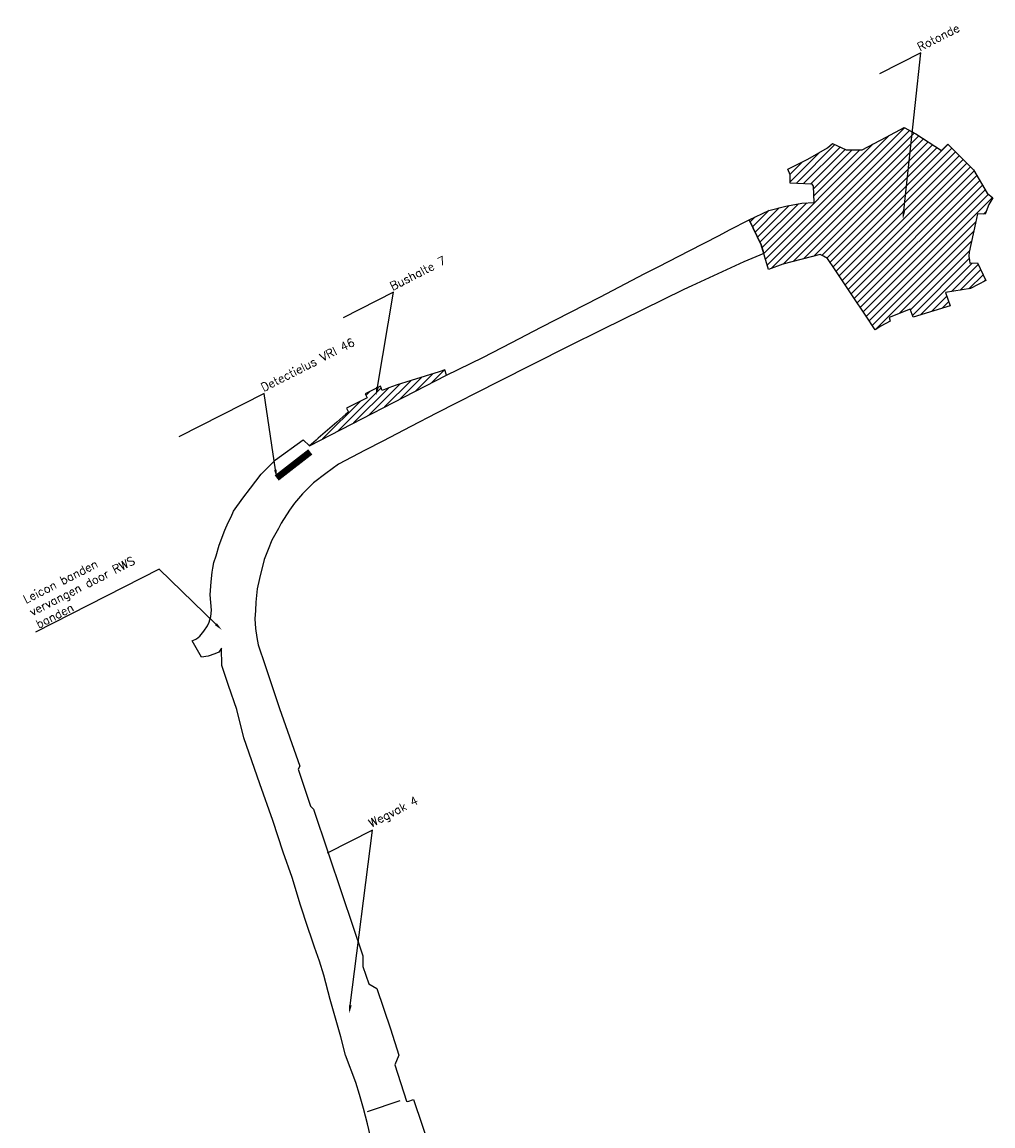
# Model space of a CAD drawing. Extents: x 124147 to 126881, y 449737 to 451606.
# Tile 5 of 6: x 125118 to 125408, y 450963 to 451293. Entities that reach past the tile are written whole.
import ezdxf
from ezdxf import colors
from ezdxf.entities.mleader import LeaderData, LeaderLine
from ezdxf.math import Vec2, Vec3

# ---------------------------------------------------------------- set-up
doc = ezdxf.new("R2010")
doc.units = 0
for name, color, linetype in [('MTD-xx-bushalte', 92, 'Continuous'), ('MTD-xx-kruising', 160, 'Continuous'), ('MTD-xx-meetlus', 54, 'Continuous'), ('MTD-xx-tekst 2.5 mm', 7, 'Continuous'), ('MTD-xx-wegvak', 10, 'Continuous')]:
    doc.layers.add(name, color=color, linetype=linetype)
doc.styles.get("Standard").update_dxf_attribs({"font": 'romand.shx'})
pattern_1 = [(45, (0, 0), (-1.122532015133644, 1.122532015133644), [])]

msp = doc.modelspace()

# ---------------------------------------------------------------- hatches: boundary and pattern name
at = {"layer": 'MTD-xx-bushalte'}
h = msp.add_hatch(dxfattribs=at)
h.set_pattern_fill('ANSI31', color=256, scale=10)
h.set_pattern_definition(pattern_1)
h.paths.add_polyline_path([(125203.443, 451166.22), (125244.4326609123, 451187.3103498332), (125243.8520312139, 451188.8715285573), (125242.205, 451188.278), (125233.793, 451185.659), (125229.346, 451184.243), (125228.3071334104, 451183.9355821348), (125227.196, 451183.513), (125226.222, 451183.097), (125225.21, 451182.665), (125224.656, 451183.962), (125220.096, 451181.724), (125220.657, 451180.475), (125214.5173088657, 451177.3959792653), (125215.178, 451176.225), (125214.353, 451175.607), (125211.627, 451173.251), (125206.123, 451168.431), (125205.4642887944, 451167.834411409), (125204.787, 451167.259), (125204.1228711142, 451166.7293183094)])
at = {"layer": 'MTD-xx-kruising'}
h = msp.add_hatch(dxfattribs=at)
h.set_pattern_fill('ANSI31', color=54, scale=10)
h.set_pattern_definition(pattern_1)
h.paths.add_polyline_path([(125334.7420738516, 451233.6419139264), (125340.6362782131, 451236.4639764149), (125345.6915650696, 451237.7132835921), (125350.477023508, 451238.6376089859), (125354.19, 451238.811), (125353.985, 451243.6970000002), (125353.5673212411, 451244.2831514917), (125347.01985, 451244.564), (125346.9487136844, 451247.0833922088), (125346.2987772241, 451248.7317990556), (125352.296, 451251.709), (125358.093, 451255.078), (125359.6130844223, 451256.4448979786), (125363.6895795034, 451254.5063317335), (125368.456, 451254.557), (125372.063, 451256.443), (125375.67, 451258.329), (125381.0525, 451261.1435), (125384.4739132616, 451259.3026669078), (125392.2049783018, 451254.3334630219), (125394.0249566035, 451256.2179260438), (125401.6936237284, 451248.549258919), (125405.8173282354, 451241.6372551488), (125407.5088579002, 451240.2335043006), (125406.2831995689, 451238.2333685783), (125405.1471406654, 451235.3084971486), (125402.886, 451235.379), (125402.2724389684, 451232.6010886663), (125400.4010002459, 451224.0219555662), (125400.333, 451222.747), (125400.4655542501, 451221.5352718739), (125400.6370945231, 451220.6906523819), (125402.892, 451220.793), (125405.400546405, 451215.4957112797), (125400.795, 451213.099), (125393.301, 451211.997), (125394.7355999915, 451208.0092170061), (125383.6709222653, 451204.6144385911), (125382.794, 451207.002), (125376.518, 451204.4649999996), (125376.8405387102, 451203.3572005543), (125374.0265344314, 451201.8503352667), (125372.3485354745, 451200.7922678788), (125369.4388825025, 451205.1549907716), (125365.605, 451210.9035), (125360.3761481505, 451218.7436211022), (125358.151, 451222.08), (125356.9565, 451222.767), (125355.980712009, 451223.2613081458), (125344.7584431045, 451220.3831826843), (125340.4968222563, 451218.84352906), (125338.3241034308, 451226.181660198)])

# ---------------------------------------------------------------- linework, layer by layer
at = {"layer": 'MTD-xx-bushalte'}
msp.add_lwpolyline([(125203.443, 451166.22), (125244.4326609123, 451187.3103498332), (125243.8520312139, 451188.8715285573), (125242.205, 451188.278), (125233.793, 451185.659), (125229.346, 451184.243), (125228.3071334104, 451183.9355821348), (125227.196, 451183.513), (125226.222, 451183.097), (125225.21, 451182.665), (125224.656, 451183.962), (125220.096, 451181.724), (125220.657, 451180.475), (125214.5173088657, 451177.3959792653), (125215.178, 451176.225), (125214.353, 451175.607), (125211.627, 451173.251), (125206.123, 451168.431), (125205.4642887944, 451167.834411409), (125204.787, 451167.259), (125204.1228711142, 451166.7293183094)], close=True, dxfattribs=at)
at = {"layer": 'MTD-xx-kruising', "color": 54}
msp.add_lwpolyline([(125334.7420738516, 451233.6419139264), (125340.6362782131, 451236.4639764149), (125345.6915650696, 451237.7132835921), (125350.477023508, 451238.6376089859), (125354.19, 451238.811), (125353.985, 451243.6970000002), (125353.5673212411, 451244.2831514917), (125347.01985, 451244.564), (125346.9487136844, 451247.0833922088), (125346.2987772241, 451248.7317990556), (125352.296, 451251.709), (125358.093, 451255.078), (125359.6130844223, 451256.4448979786), (125363.6895795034, 451254.5063317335), (125368.456, 451254.557), (125372.063, 451256.443), (125375.67, 451258.329), (125381.0525, 451261.1435), (125384.4739132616, 451259.3026669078), (125392.2049783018, 451254.3334630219), (125394.0249566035, 451256.2179260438), (125401.6936237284, 451248.549258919), (125401.6936237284, 451248.549258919), (125405.8173282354, 451241.6372551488), (125407.5088579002, 451240.2335043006), (125406.2831995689, 451238.2333685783), (125405.1471406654, 451235.3084971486), (125402.886, 451235.379), (125402.2724389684, 451232.6010886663), (125400.4010002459, 451224.0219555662), (125400.333, 451222.747), (125400.4655542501, 451221.5352718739), (125400.6370945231, 451220.6906523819), (125402.892, 451220.793), (125405.400546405, 451215.4957112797), (125400.795, 451213.099), (125393.301, 451211.997), (125394.7355999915, 451208.0092170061), (125383.6709222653, 451204.6144385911), (125382.794, 451207.002), (125376.518, 451204.4649999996), (125376.8405387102, 451203.3572005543), (125374.0265344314, 451201.8503352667), (125372.3485354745, 451200.7922678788), (125369.4388825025, 451205.1549907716), (125365.605, 451210.9035), (125360.3761481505, 451218.7436211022), (125358.151, 451222.08), (125356.9565, 451222.767), (125355.980712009, 451223.2613081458), (125344.7584431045, 451220.3831826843), (125340.4968222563, 451218.84352906), (125338.3241034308, 451226.181660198)], close=True, dxfattribs=at)
at = {"layer": 'MTD-xx-meetlus', "const_width": 2}
msp.add_lwpolyline([(125193.6885823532, 451156.5846253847), (125203.7183826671, 451164.375731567)], dxfattribs=at)
at = {"layer": 'MTD-xx-tekst 2.5 mm'}
msp.add_lwpolyline([(125220.758, 450967.5499999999), (125230.5491896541, 450970.7681552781)], dxfattribs=at)
at = {"layer": 'MTD-xx-wegvak'}
msp.add_lwpolyline([(125225.3132640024, 450944.7759387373), (125220.823505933, 450963.844), (125219.5896361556, 450968.4446247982), (125218.4106203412, 450972.6207580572), (125217.2900621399, 450976.1979378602), (125214.1905804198, 450984.2862905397), (125212.8377568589, 450989.8286986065), (125209.680998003, 451000.909000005), (125207.7321827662, 451008.1709967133), (125206.4450646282, 451012.4263711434), (125204.997055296, 451016.5204085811), (125204.1422225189, 451018.9023265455), (125203.0246808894, 451022.393946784), (125200.7795527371, 451029.0614472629), (125198.2675863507, 451037.3049225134), (125195.6224480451, 451044.900098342), (125192.5871915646, 451054.398261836), (125188.6833250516, 451065.3396859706), (125183.8487118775, 451079.008015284), (125181.8171738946, 451087.515385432), (125179.3429469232, 451094.683001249), (125177.288, 451100.636), (125177.203618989, 451105.7742281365), (125176.4438887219, 451104.6380763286), (125175.2696061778, 451104.064248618), (125173.2247912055, 451103.4040239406), (125171.2376858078, 451103.0749647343), (125168.4450000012, 451108.0340000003), (125169.7547384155, 451108.624253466), (125170.723, 451109.382), (125171.9808581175, 451110.8492364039), (125173.081, 451112.465), (125173.5731216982, 451113.5303854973), (125174.022, 451115.278), (125174.246, 451117.131), (125173.812028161, 451121.7055041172), (125174.1590372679, 451125.5653797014), (125174.452, 451128.458), (125174.6266104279, 451129.6607878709), (125174.9040699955, 451131.3250699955), (125175.6236162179, 451133.3926162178), (125176.5565281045, 451136.579), (125178.2093016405, 451141.033952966), (125179.2239575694, 451143.300193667), (125180.0558025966, 451144.9982606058), (125180.8424086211, 451146.675), (125183.632217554, 451150.5899800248), (125185.8435590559, 451153.5514471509), (125189.1078209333, 451157.7117594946), (125190.7118489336, 451159.4076467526), (125193.3055551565, 451162.0321765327), (125201.5735615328, 451167.9716424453), (125203.443, 451166.22), (125244.4326609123, 451187.3103498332), (125255.229, 451192.585), (125263.9185, 451197.0705), (125272.608, 451201.556), (125290.112, 451210.597), (125303.6255879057, 451217.5827084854), (125307.822, 451219.752), (125316.811, 451224.3805), (125325.8, 451229.009), (125328.8971477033, 451230.6028278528), (125334.7420738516, 451233.6419139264), (125338.3241034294, 451226.1816601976), (125339.0836310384, 451223.6164349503), (125333.110005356, 451221.1198350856), (125317.5849312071, 451213.9329493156), (125315.2853885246, 451212.8168547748), (125290.8043284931, 451200.8368861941), (125280.665029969, 451195.866), (125270.232, 451190.5931786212), (125259.7659251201, 451185.3040086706), (125241.4493419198, 451175.9066580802), (125233.775, 451171.996), (125225.385, 451167.612), (125220.0846007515, 451164.8423992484), (125212.144, 451160.694), (125208.409, 451157.9080000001), (125204.6697282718, 451155.1188136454), (125201.383, 451151.865), (125199.0413104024, 451149.0575599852), (125197.5007477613, 451146.9900739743), (125195.0599353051, 451143.1519999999), (125194.2089661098, 451141.5225960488), (125192.243, 451138.002), (125191.1440116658, 451135.2313043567), (125189.948, 451132.216), (125188.5678836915, 451126.5791159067), (125187.826, 451123.549), (125187.4975, 451119.493), (125187.4150245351, 451117.0417137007), (125187.2087130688, 451114.5559430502), (125187.341111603, 451111.6186064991), (125187.742, 451108.9865), (125188.121, 451106.84), (125190.232, 451100.622), (125194.564, 451087.7968689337), (125200.619, 451070.547), (125200.135, 451069.663), (125203.813, 451058.61), (125204.713, 451057.704), (125213.2703797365, 451032.2714941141), (125219.372, 451013.924), (125219.423, 451010.774), (125221.2084922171, 451005.6584922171), (125223.60625, 451004.2423452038), (125227.6345, 450992.139), (125230.202, 450984.278), (125228.9660000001, 450981.4679999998), (125232.4776305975, 450970.6307852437), (125232.8496954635, 450970.4966667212), (125234.544, 450971.074), (125242.072497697, 450948.7453781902)], dxfattribs=at)

# ---------------------------------------------------------------- leaders
at = {"layer": 'MTD-xx-tekst 2.5 mm'}
ml = msp.add_multileader_mtext('Standard', dxfattribs=at)
ml.set_content('Rotonde', color=256)
ml.set_leader_properties()
ml.build(insert=Vec2(0, 0))
ml.multileader.update_dxf_attribs({"has_dogleg": 0, "text_left_attachment_type": 5, "text_right_attachment_type": 5, "dogleg_length": 1, "arrow_head_size": 2.5})
ctx = ml.context
ctx.base_point, ctx.char_height, ctx.arrow_head_size, ctx.landing_gap_size, ctx.plane_origin, ctx.plane_x_axis, ctx.plane_y_axis = Vec3(125385.9408204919, 451283.4586440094), 2.5, 2.5, 0, Vec3(125380.6396721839, 451233.7972870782), Vec3(0.8911848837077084, 0.45364027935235), Vec3(-0.45364027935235, 0.8911848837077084)
ctx.left_attachment, ctx.right_attachment = 5, 5
notes = []
notes.append((ctx, [(0, (1, 1, 0), (125385.0496356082, 451283.0050037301), (0.8911848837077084, 0.45364027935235), 1, [(0, [(125380.6396721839, 451233.7972870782)], 0, [])])]))
ctx.mtext.insert, ctx.mtext.text_direction, ctx.mtext.rotation, ctx.mtext.flow_direction = Vec3(125384.5798996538, 451286.1321986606), Vec3(0.8911848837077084, 0.45364027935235), 0.03865375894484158, 5
ml = msp.add_multileader_mtext('Standard', dxfattribs=at)
ml.set_content('Bushalte 7', color=256)
ml.set_leader_properties()
ml.build(insert=Vec2(0, 0))
ml.multileader.update_dxf_attribs({"has_dogleg": 0, "text_left_attachment_type": 5, "text_right_attachment_type": 5, "dogleg_length": 1, "arrow_head_size": 2.5})
ctx = ml.context
ctx.base_point, ctx.char_height, ctx.arrow_head_size, ctx.landing_gap_size, ctx.plane_origin, ctx.plane_x_axis, ctx.plane_y_axis = Vec3(125228.5586174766, 451212.0535363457), 2.5, 2.5, 0, Vec3(125223.3572209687, 451181.2528015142), Vec3(0.8911848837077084, 0.45364027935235), Vec3(-0.45364027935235, 0.8911848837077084)
ctx.left_attachment, ctx.right_attachment = 5, 5
notes.append((ctx, [(0, (1, 1, 0), (125227.6674325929, 451211.5998960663), (0.8911848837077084, 0.45364027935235), 1, [(0, [(125223.3572209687, 451181.2528015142)], 0, [])])]))
ctx.mtext.insert, ctx.mtext.text_direction, ctx.mtext.rotation, ctx.mtext.flow_direction = Vec3(125227.1976966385, 451214.7270909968), Vec3(0.8911848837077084, 0.45364027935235), 0.03865375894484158, 5
ml = msp.add_multileader_mtext('Standard', dxfattribs=at)
ml.set_content('Detectielus VRI 46', color=256)
ml.set_leader_properties()
ml.build(insert=Vec2(0, 0))
ml.multileader.update_dxf_attribs({"has_dogleg": 0, "text_left_attachment_type": 5, "text_right_attachment_type": 5, "dogleg_length": 1, "arrow_head_size": 2.5})
ctx = ml.context
ctx.base_point, ctx.char_height, ctx.arrow_head_size, ctx.landing_gap_size, ctx.plane_origin, ctx.plane_x_axis, ctx.plane_y_axis = Vec3(125189.9998532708, 451181.8346715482), 2.5, 2.5, 0, Vec3(125193.6885823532, 451156.5846253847), Vec3(0.8911848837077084, 0.45364027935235), Vec3(-0.45364027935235, 0.8911848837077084)
ctx.left_attachment, ctx.right_attachment = 5, 5
notes.append((ctx, [(0, (1, 1, 0), (125189.1086683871, 451181.3810312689), (0.8911848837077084, 0.45364027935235), 1, [(0, [(125193.6885823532, 451156.5846253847)], 0, [])])]))
ctx.mtext.insert, ctx.mtext.text_direction, ctx.mtext.rotation, ctx.mtext.flow_direction = Vec3(125188.6389324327, 451184.5082261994), Vec3(0.8911848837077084, 0.45364027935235), 0.03865375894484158, 5
ml = msp.add_multileader_mtext('Standard', dxfattribs=at)
ml.set_content('Leicon banden vervangen door RWS banden', color=256)
ml.set_leader_properties()
ml.build(insert=Vec2(0, 0))
ml.multileader.update_dxf_attribs({"has_dogleg": 0, "text_left_attachment_type": 5, "text_right_attachment_type": 5, "dogleg_length": 1, "arrow_head_size": 2.5})
ctx = ml.context
ctx.base_point, ctx.char_height, ctx.arrow_head_size, ctx.landing_gap_size, ctx.plane_origin, ctx.plane_x_axis, ctx.plane_y_axis = Vec3(125122.8267218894, 451111.1805157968), 2.5, 2.5, 0, Vec3(125173.0807631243, 451108.621819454), Vec3(0.8911848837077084, 0.45364027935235), Vec3(-0.45364027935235, 0.8911848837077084)
ctx.left_attachment, ctx.right_attachment = 5, 5
notes.append((ctx, [(1, (1, 1, 0), (125159.4713955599, 451129.8337720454), (-0.8911848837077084, -0.45364027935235), 1, [(0, [(125177.336, 451111.2239118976)], 0, [])])]))
ctx.mtext.insert, ctx.mtext.text_direction, ctx.mtext.rotation, ctx.mtext.width, ctx.mtext.flow_direction = Vec3(125117.6854653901, 451121.2806111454), Vec3(0.8911848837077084, 0.45364027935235), 0.03865375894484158, 40.95100293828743, 5
ml = msp.add_multileader_mtext('Standard', dxfattribs=at)
ml.set_content('Wegvak 4', color=256)
ml.set_leader_properties()
ml.build(insert=Vec2(0, 0))
ml.multileader.update_dxf_attribs({"has_dogleg": 0, "text_left_attachment_type": 5, "text_right_attachment_type": 5, "dogleg_length": 1, "arrow_head_size": 2.5})
ctx = ml.context
ctx.base_point, ctx.char_height, ctx.arrow_head_size, ctx.landing_gap_size, ctx.plane_origin, ctx.plane_x_axis, ctx.plane_y_axis = Vec3(125222.3322278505, 451051.5176625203), 2.5, 2.5, 0, Vec3(125215.3587631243, 450996.716319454), Vec3(0.8911848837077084, 0.45364027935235), Vec3(-0.45364027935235, 0.8911848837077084)
ctx.left_attachment, ctx.right_attachment = 5, 5
notes.append((ctx, [(0, (1, 1, 0), (125221.4410429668, 451051.0640222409), (0.8911848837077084, 0.45364027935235), 1, [(0, [(125215.3587631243, 450996.716319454)], 0, [])])]))
ctx.mtext.insert, ctx.mtext.text_direction, ctx.mtext.rotation, ctx.mtext.flow_direction = Vec3(125220.820093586, 451054.4882787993), Vec3(0.8911848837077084, 0.45364027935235), 0.03865375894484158, 5
for ctx, leaders in notes:
    for number, flags, end, landing, length, lines in leaders:
        leader = LeaderData()
        leader.index, (leader.has_last_leader_line, leader.has_dogleg_vector, leader.attachment_direction) = number, flags
        leader.last_leader_point, leader.dogleg_vector, leader.dogleg_length = Vec3(end), Vec3(landing), length
        for number, points, colour, breaks in lines:
            line = LeaderLine()
            line.index, line.vertices, line.color, line.breaks = number, Vec3.list(points), colors.encode_raw_color(colour), breaks
            leader.lines.append(line)
        ctx.leaders.append(leader)

doc.saveas('drawing.dxf')
